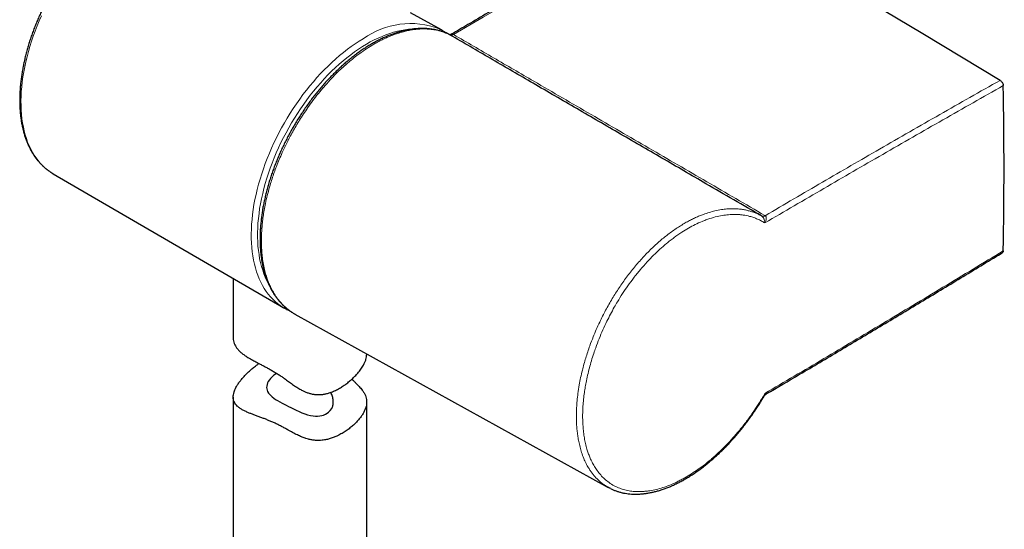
# Model space of a CAD drawing. Header units: millimetres. Extents: x 8 to 2418, y 12 to 2371.
# Tile 19 of 38: x 2073 to 2184, y 229 to 287. Entities that reach past the tile are written whole.
import ezdxf

# ---------------------------------------------------------------- set-up
doc = ezdxf.new("R2010")
doc.units = ezdxf.units.MM

msp = doc.modelspace()

# ---------------------------------------------------------------- linework, layer by layer
at = {"color": 7, "linetype": 'Continuous', "lineweight": 30}
for p, q in [((2120.65, 285.58), (2117.16, 287.51)), ((2121.55, 285.05), (2121.53, 285.06)), ((2121.62, 285.01), (2121.6, 285.02)), ((2076.98, 269.42), (2102.93, 254.34)), ((2097.23, 257.65), (2097.23, 250.98)), ((2104.17, 253.64), (2139.39, 234.15)), ((2112.23, 249.09), (2112.23, 249.18)), ((2097.23, 244.31), (2097.23, 221.51)), ((2112.23, 221.51), (2112.23, 243.76))]:
    msp.add_line(p, q, dxfattribs=at)
at = {"color": 252, "linetype": 'Continuous', "lineweight": 0}
for p, q in [((2121.62, 285.01), (2121.55, 285.05)), ((2156.63, 264.66), (2156.62, 264.67)), ((2157, 264.71), (2157.03, 264.7))]:
    msp.add_line(p, q, dxfattribs=at)
at = {"color": 252, "linetype": 'Continuous', "lineweight": 0, "flags": 128}
for points in [[(2148.71, 300.45), (2145.37, 298.56), (2142.03, 296.66), (2138.69, 294.75), (2135.35, 292.83), (2132.01, 290.9), (2128.67, 288.96), (2125.33, 287.02), (2122, 285.06)], [(2075.67, 287.18), (2075.42, 286.61), (2075.18, 286.03), (2074.96, 285.45), (2074.75, 284.88), (2074.55, 284.3), (2074.37, 283.72), (2074.2, 283.14), (2074.05, 282.57), (2073.91, 281.99), (2073.79, 281.42), (2073.68, 280.86), (2073.59, 280.3), (2073.52, 279.75), (2073.46, 279.2), (2073.41, 278.66), (2073.39, 278.13), (2073.37, 277.6), (2073.38, 277.09), (2073.4, 276.58), (2073.43, 276.09), (2073.48, 275.6), (2073.55, 275.13), (2073.64, 274.67), (2073.73, 274.23), (2073.85, 273.8), (2073.98, 273.38), (2074.12, 272.97), (2074.28, 272.58), (2074.46, 272.21), (2074.65, 271.85), (2074.85, 271.51), (2075.07, 271.19), (2075.3, 270.89), (2075.54, 270.6), (2075.8, 270.33), (2076.07, 270.08), (2076.35, 269.84), (2076.65, 269.63), (2076.72, 269.58)], [(2117.43, 285.68), (2117.34, 285.68), (2116.93, 285.65), (2116.52, 285.6), (2116.11, 285.53), (2115.69, 285.43), (2115.26, 285.32), (2114.83, 285.19), (2114.4, 285.04), (2113.96, 284.86), (2113.52, 284.67), (2113.08, 284.46), (2112.64, 284.23), (2112.2, 283.98), (2111.76, 283.71), (2111.32, 283.42), (2110.88, 283.12), (2110.44, 282.79), (2110, 282.45), (2109.57, 282.1), (2109.14, 281.73), (2108.71, 281.34), (2108.29, 280.94), (2107.88, 280.52), (2107.47, 280.09), (2107.06, 279.64), (2106.67, 279.18), (2106.27, 278.71), (2105.89, 278.23), (2105.52, 277.74), (2105.15, 277.23), (2104.8, 276.72), (2104.45, 276.2), (2104.11, 275.67), (2103.79, 275.13), (2103.47, 274.58), (2103.17, 274.03), (2102.87, 273.47), (2102.59, 272.91), (2102.33, 272.34), (2102.07, 271.77), (2101.83, 271.2), (2101.6, 270.62), (2101.39, 270.05), (2101.19, 269.47), (2101, 268.9), (2100.83, 268.32), (2100.68, 267.75), (2100.54, 267.18), (2100.41, 266.61), (2100.3, 266.05), (2100.2, 265.49), (2100.13, 264.93), (2100.06, 264.39), (2100.01, 263.85), (2099.98, 263.32), (2099.97, 262.79), (2099.97, 262.28), (2099.98, 261.77), (2100.01, 261.28), (2100.06, 260.79), (2100.13, 260.32), (2100.2, 259.86), (2100.3, 259.42), (2100.41, 258.98), (2100.54, 258.56), (2100.68, 258.16), (2100.83, 257.77), (2101, 257.39), (2101.19, 257.04), (2101.21, 257)], [(2102.66, 254.5), (2102.52, 254.6), (2102.22, 254.82), (2101.94, 255.05), (2101.67, 255.31), (2101.41, 255.59), (2101.17, 255.88), (2100.94, 256.19), (2100.72, 256.52), (2100.52, 256.86), (2100.33, 257.23), (2100.16, 257.6), (2100, 258), (2099.86, 258.4), (2099.73, 258.83), (2099.61, 259.26), (2099.52, 259.71), (2099.43, 260.18), (2099.37, 260.65), (2099.31, 261.14), (2099.28, 261.64), (2099.26, 262.14), (2099.25, 262.66), (2099.27, 263.19), (2099.29, 263.73), (2099.34, 264.27), (2099.4, 264.82), (2099.47, 265.38), (2099.56, 265.94), (2099.67, 266.51), (2099.79, 267.08), (2099.93, 267.66), (2100.08, 268.23), (2100.24, 268.81), (2100.43, 269.4), (2100.62, 269.98), (2100.83, 270.56), (2101.05, 271.14), (2101.29, 271.73), (2101.54, 272.3), (2101.8, 272.88), (2102.08, 273.45), (2102.37, 274.02), (2102.67, 274.58), (2102.98, 275.14), (2103.3, 275.68), (2103.64, 276.23), (2103.98, 276.76), (2104.33, 277.29), (2104.7, 277.8), (2105.07, 278.31), (2105.45, 278.81), (2105.84, 279.29), (2106.24, 279.76), (2106.64, 280.22), (2107.05, 280.67), (2107.47, 281.1), (2107.89, 281.52), (2108.31, 281.93), (2108.75, 282.32), (2109.18, 282.69), (2109.62, 283.05), (2110.06, 283.4), (2110.5, 283.72), (2110.95, 284.03), (2111.39, 284.32), (2111.84, 284.59)]]:
    msp.add_lwpolyline(points, dxfattribs=at)
at = {"color": 7, "linetype": 'Continuous', "lineweight": 30, "flags": 128}
for points in [[(2183.44, 279.91), (2179.1, 282.53), (2174.76, 285.14), (2170.42, 287.73), (2166.08, 290.3), (2161.73, 292.86), (2157.39, 295.41), (2153.05, 297.94), (2148.71, 300.45)], [(2120.38, 285.71), (2120.7, 285.55), (2120.91, 285.42)], [(2076.72, 269.58), (2076.95, 269.44), (2076.98, 269.42)], [(2102.1, 246.98), (2101.98, 246.89), (2101.77, 246.74), (2101.59, 246.58), (2101.43, 246.41), (2101.29, 246.23), (2101.17, 246.05), (2101.09, 245.89), (2101.03, 245.72), (2100.99, 245.55), (2100.98, 245.38), (2100.99, 245.23), (2101.03, 245.07), (2101.1, 244.92), (2101.19, 244.76), (2101.3, 244.62), (2101.45, 244.47), (2101.61, 244.33), (2101.8, 244.18), (2102, 244.05), (2102.22, 243.91), (2102.46, 243.77), (2102.72, 243.63), (2102.95, 243.51), (2103.19, 243.38), (2103.44, 243.25), (2103.69, 243.13), (2104, 242.97), (2104.31, 242.82), (2104.63, 242.67), (2104.95, 242.53), (2105.26, 242.41), (2105.58, 242.31), (2105.9, 242.23), (2106.21, 242.18), (2106.46, 242.16), (2106.71, 242.16), (2106.95, 242.18), (2107.18, 242.22), (2107.39, 242.29), (2107.59, 242.37), (2107.78, 242.48), (2107.94, 242.6), (2108.14, 242.8), (2108.3, 243.02), (2108.3, 243.02)]]:
    msp.add_lwpolyline(points, dxfattribs=at)
at = {"color": 252, "linetype": 'Continuous', "lineweight": 0}
for centre, radius, start, end in [((2117.16, 277.22), 9.08, 69.1697, 125.8139), ((2121.85, 284.87), 0.244, 53.4228, 116.0115), ((2156.77, 265.02), 0.387, 246.9932, 307.1386), ((2156.79, 265.04), 0.409, 246.5245, 305.0417)]:
    msp.add_arc(centre, radius, start, end, dxfattribs=at)
at = {"color": 7, "linetype": 'Continuous', "lineweight": 30}
msp.add_arc((2105.88, 259.43), 5.89, 236.7329, 242.9815, dxfattribs=at)
msp.add_ellipse((1830.31, 474.09), major_axis=(-250, 433.02), ratio=0.577382, start_param=3.904299, end_param=3.949769, dxfattribs=at)
for points, knots in [([(2091.31, 300.9), (2091.25, 300.9), (2091.05, 300.91), (2090.73, 300.9), (2090.33, 300.87), (2089.93, 300.82), (2089.53, 300.75), (2089.12, 300.66), (2088.7, 300.56), (2088.29, 300.43), (2087.87, 300.29), (2087.44, 300.13), (2087.02, 299.95), (2086.6, 299.76), (2086.17, 299.54), (2085.74, 299.31), (2085.32, 299.06), (2084.89, 298.8), (2084.47, 298.52), (2084.05, 298.22), (2083.63, 297.91), (2083.21, 297.58), (2082.79, 297.24), (2082.38, 296.88), (2081.98, 296.51), (2081.57, 296.12), (2081.18, 295.73), (2080.78, 295.32), (2080.4, 294.89), (2080.02, 294.46), (2079.64, 294.01), (2079.28, 293.56), (2078.92, 293.09), (2078.57, 292.62), (2078.22, 292.13), (2077.89, 291.64), (2077.56, 291.14), (2077.25, 290.63), (2076.94, 290.12), (2076.65, 289.6), (2076.36, 289.07), (2076.08, 288.54), (2075.82, 288), (2075.57, 287.46), (2075.33, 286.92), (2075.1, 286.38), (2074.88, 285.83), (2074.67, 285.28), (2074.48, 284.73), (2074.3, 284.18), (2074.14, 283.64), (2073.98, 283.09), (2073.85, 282.54), (2073.72, 282), (2073.61, 281.46), (2073.51, 280.92), (2073.43, 280.39), (2073.36, 279.86), (2073.3, 279.34), (2073.26, 278.83), (2073.24, 278.32), (2073.22, 277.81), (2073.23, 277.32), (2073.25, 276.83), (2073.28, 276.36), (2073.33, 275.89), (2073.39, 275.43), (2073.46, 274.98), (2073.56, 274.55), (2073.66, 274.12), (2073.78, 273.71), (2073.92, 273.31), (2074.06, 272.93), (2074.23, 272.55), (2074.4, 272.2), (2074.59, 271.85), (2074.79, 271.53), (2075.01, 271.21), (2075.24, 270.92), (2075.48, 270.64), (2075.73, 270.38), (2076, 270.13), (2076.27, 269.9), (2076.51, 269.72), (2076.66, 269.63), (2076.71, 269.59)], [0, 0, 0, 0, 0.006287, 0.018354, 0.030449, 0.042572, 0.05472, 0.066889, 0.079078, 0.091282, 0.103498, 0.115724, 0.127958, 0.140197, 0.152439, 0.164683, 0.176927, 0.189171, 0.201413, 0.213652, 0.225889, 0.238124, 0.250355, 0.262584, 0.274809, 0.287031, 0.299251, 0.311467, 0.323681, 0.335893, 0.348102, 0.360309, 0.372515, 0.384718, 0.396921, 0.409122, 0.421323, 0.433522, 0.445722, 0.457921, 0.47012, 0.48232, 0.49452, 0.50672, 0.518922, 0.531125, 0.543329, 0.555535, 0.567742, 0.579952, 0.592165, 0.60438, 0.616597, 0.628818, 0.641042, 0.653269, 0.6655, 0.677734, 0.689971, 0.702212, 0.714457, 0.726704, 0.738954, 0.751206, 0.76346, 0.775714, 0.787967, 0.800217, 0.812463, 0.824702, 0.836932, 0.84915, 0.861353, 0.873537, 0.8857, 0.897839, 0.909949, 0.92203, 0.934079, 0.946096, 0.958081, 0.970037, 0.981966, 0.993873, 1, 1, 1, 1]), ([(2148.46, 300.48), (2147.72, 300.06), (2145.47, 298.79), (2141.71, 296.65), (2137.19, 294.06), (2132.66, 291.45), (2128.13, 288.82), (2124.49, 286.7), (2122.36, 285.45), (2121.74, 285.09)], [0, 0, 0, 0, 0.082994, 0.252469, 0.421944, 0.591418, 0.760893, 0.930368, 1, 1, 1, 1]), ([(2121.53, 285.05), (2121.45, 285.09), (2121.27, 285.18), (2120.97, 285.3), (2120.64, 285.42), (2120.29, 285.52), (2119.93, 285.6), (2119.57, 285.66), (2119.19, 285.71), (2118.81, 285.74), (2118.42, 285.74), (2118.03, 285.73), (2117.63, 285.7), (2117.23, 285.65), (2116.83, 285.58), (2116.42, 285.49), (2116, 285.39), (2115.58, 285.26), (2115.16, 285.12), (2114.73, 284.96), (2114.3, 284.78), (2113.87, 284.58), (2113.44, 284.36), (2113.01, 284.13), (2112.58, 283.88), (2112.15, 283.62), (2111.73, 283.34), (2111.3, 283.04), (2110.88, 282.72), (2110.45, 282.39), (2110.04, 282.05), (2109.62, 281.69), (2109.21, 281.32), (2108.81, 280.94), (2108.41, 280.54), (2108.01, 280.13), (2107.62, 279.71), (2107.23, 279.27), (2106.86, 278.82), (2106.48, 278.37), (2106.12, 277.9), (2105.76, 277.42), (2105.42, 276.94), (2105.08, 276.44), (2104.75, 275.94), (2104.43, 275.43), (2104.11, 274.91), (2103.81, 274.39), (2103.52, 273.86), (2103.24, 273.32), (2102.97, 272.78), (2102.71, 272.24), (2102.46, 271.7), (2102.23, 271.15), (2102, 270.6), (2101.79, 270.05), (2101.59, 269.49), (2101.41, 268.94), (2101.24, 268.39), (2101.08, 267.83), (2100.93, 267.28), (2100.8, 266.73), (2100.68, 266.19), (2100.57, 265.65), (2100.48, 265.11), (2100.41, 264.57), (2100.35, 264.04), (2100.3, 263.52), (2100.26, 263), (2100.25, 262.49), (2100.24, 261.99), (2100.25, 261.49), (2100.28, 261.01), (2100.32, 260.53), (2100.37, 260.07), (2100.44, 259.61), (2100.52, 259.16), (2100.62, 258.73), (2100.73, 258.31), (2100.86, 257.9), (2101, 257.5), (2101.16, 257.12), (2101.33, 256.75), (2101.51, 256.39), (2101.7, 256.05), (2101.91, 255.73), (2102.14, 255.42), (2102.37, 255.13), (2102.62, 254.85), (2102.87, 254.59), (2103.14, 254.35), (2103.42, 254.12), (2103.67, 253.94), (2103.82, 253.85), (2103.88, 253.81)], [0, 0, 0, 0, 0.007642, 0.018238, 0.028877, 0.039584, 0.050351, 0.061171, 0.072031, 0.082922, 0.093831, 0.104743, 0.115641, 0.126512, 0.137347, 0.148195, 0.159134, 0.170134, 0.181181, 0.19226, 0.203356, 0.214452, 0.225531, 0.236579, 0.247583, 0.258532, 0.269458, 0.280475, 0.291548, 0.302635, 0.313681, 0.324642, 0.335559, 0.346562, 0.357551, 0.368543, 0.379552, 0.390597, 0.401576, 0.412568, 0.423596, 0.434623, 0.445605, 0.456514, 0.467489, 0.478488, 0.489481, 0.500484, 0.511511, 0.522541, 0.53353, 0.54451, 0.555486, 0.566461, 0.577436, 0.588416, 0.599402, 0.610397, 0.621403, 0.632424, 0.643455, 0.654464, 0.665464, 0.676452, 0.687446, 0.698458, 0.709515, 0.720542, 0.731572, 0.742645, 0.753729, 0.764783, 0.775792, 0.786764, 0.797788, 0.808848, 0.819908, 0.830925, 0.841801, 0.852836, 0.863835, 0.874812, 0.885783, 0.896761, 0.907719, 0.918632, 0.92951, 0.940355, 0.951168, 0.961954, 0.972716, 0.983461, 0.994195, 1, 1, 1, 1]), ([(2121.28, 285.17), (2121.2, 285.23), (2121.08, 285.31), (2120.96, 285.39), (2120.92, 285.41)], [0, 0, 0, 0, 0.688378, 1, 1, 1, 1]), ([(2121.6, 285.02), (2121.59, 285.02), (2121.57, 285.04), (2121.54, 285.05), (2121.53, 285.05)], [0, 0, 0, 0, 0.374411, 1, 1, 1, 1]), ([(2121.74, 285.09), (2121.74, 285.08), (2121.71, 285.07), (2121.67, 285.05), (2121.62, 285.03), (2121.6, 285.03), (2121.6, 285.03), (2121.6, 285.03)], [0, 0, 0, 0, 0.066431, 0.393656, 0.669018, 0.965442, 1, 1, 1, 1]), ([(2156.62, 264.67), (2154.53, 265.88), (2150.79, 268.05), (2145.41, 271.18), (2140.47, 274.05), (2135.54, 276.91), (2130.76, 279.69), (2126.12, 282.39), (2123.12, 284.14), (2121.62, 285.01), (2121.62, 285.01)], [0, 0, 0, 0, 0.176932, 0.317761, 0.458592, 0.599432, 0.740275, 0.870109, 0.999945, 1, 1, 1, 1]), ([(2183.44, 279.91), (2183.48, 279.89), (2183.56, 279.83), (2183.66, 279.7), (2183.74, 279.54), (2183.78, 279.41), (2183.78, 279.34), (2183.79, 279.32)], [0, 0, 0, 0, 0.221227, 0.442484, 0.663738, 0.885016, 1, 1, 1, 1]), ([(2157.15, 244.66), (2158.4, 245.39), (2161.16, 247.02), (2165.43, 249.55), (2169.95, 252.25), (2174.48, 254.96), (2179.01, 257.7), (2182.08, 259.56), (2183.64, 260.51), (2183.69, 260.54)], [0, 0, 0, 0, 0.141356, 0.311818, 0.482433, 0.653133, 0.823851, 0.994502, 1, 1, 1, 1]), ([(2183.79, 260.75), (2183.78, 260.71), (2183.77, 260.63), (2183.73, 260.56), (2183.69, 260.54), (2183.68, 260.54)], [0, 0, 0, 0, 0.450814, 0.90163, 1, 1, 1, 1]), ([(2103.23, 254.17), (2103.24, 254.17), (2103.36, 254.1), (2103.49, 254.04), (2103.61, 254), (2103.61, 253.99)], [0, 0, 0, 0, 0.133717, 0.98003, 1, 1, 1, 1]), ([(2103.9, 253.81), (2103.95, 253.77), (2104.04, 253.71), (2104.14, 253.66), (2104.18, 253.64)], [0, 0, 0, 0, 0.575506, 1, 1, 1, 1]), ([(2097.23, 250.98), (2097.23, 250.96), (2097.22, 250.84), (2097.26, 250.62), (2097.34, 250.33), (2097.47, 250.05), (2097.65, 249.78), (2097.88, 249.52), (2098.16, 249.27), (2098.49, 249.02), (2098.83, 248.79), (2099.18, 248.59), (2099.49, 248.42), (2099.79, 248.26), (2100.1, 248.09), (2100.45, 247.91), (2100.81, 247.72), (2101.19, 247.52), (2101.56, 247.31), (2101.94, 247.09), (2102.31, 246.85), (2102.67, 246.62), (2103.04, 246.35), (2103.45, 246.06), (2103.9, 245.73), (2104.36, 245.42), (2104.78, 245.17), (2105.16, 244.97), (2105.49, 244.83), (2105.84, 244.71), (2106.19, 244.63), (2106.56, 244.58), (2106.92, 244.58), (2107.29, 244.61), (2107.66, 244.67), (2108.06, 244.78), (2108.49, 244.95), (2108.95, 245.16), (2109.39, 245.42), (2109.81, 245.7), (2110.21, 246), (2110.58, 246.33), (2110.92, 246.66), (2111.2, 246.96), (2111.41, 247.23), (2111.58, 247.46), (2111.74, 247.68), (2111.82, 247.83), (2111.87, 247.91)], [0, 0, 0, 0, 0.005091, 0.03256, 0.060409, 0.087892, 0.115741, 0.143776, 0.17219, 0.20061, 0.229482, 0.251387, 0.273409, 0.288259, 0.30773, 0.327316, 0.347161, 0.367157, 0.386653, 0.40631, 0.4263, 0.446454, 0.463587, 0.489421, 0.515345, 0.54161, 0.567953, 0.585593, 0.602837, 0.620173, 0.637765, 0.655539, 0.672805, 0.690233, 0.707946, 0.725777, 0.750098, 0.77461, 0.79936, 0.824415, 0.849984, 0.875843, 0.901853, 0.928182, 0.946013, 0.963904, 0.981919, 1, 1, 1, 1]), ([(2111.87, 247.91), (2111.92, 248.01), (2112.04, 248.23), (2112.15, 248.54), (2112.22, 248.83), (2112.22, 249.01), (2112.23, 249.09)], [0, 0, 0, 0, 0.253554, 0.511219, 0.770939, 1, 1, 1, 1]), ([(2111.87, 242.53), (2111.8, 242.42), (2111.67, 242.19), (2111.4, 241.85), (2111.1, 241.5), (2110.75, 241.16), (2110.36, 240.83), (2109.93, 240.52), (2109.47, 240.22), (2109.01, 239.98), (2108.56, 239.79), (2108.14, 239.64), (2107.7, 239.52), (2107.27, 239.45), (2106.85, 239.43), (2106.46, 239.43), (2106.07, 239.48), (2105.72, 239.56), (2105.36, 239.67), (2104.99, 239.8), (2104.53, 240), (2104.03, 240.25), (2103.55, 240.52), (2103.11, 240.76), (2102.74, 240.96), (2102.35, 241.17), (2101.96, 241.36), (2101.57, 241.53), (2101.18, 241.69), (2100.8, 241.85), (2100.41, 241.99), (2100.03, 242.14), (2099.65, 242.28), (2099.29, 242.41), (2098.92, 242.56), (2098.57, 242.71), (2098.23, 242.89), (2097.93, 243.08), (2097.68, 243.28), (2097.49, 243.5), (2097.36, 243.71), (2097.27, 243.93), (2097.24, 244.12), (2097.22, 244.33), (2097.24, 244.57), (2097.31, 244.86), (2097.41, 245.13), (2097.52, 245.37), (2097.66, 245.62), (2097.84, 245.89), (2098.09, 246.22), (2098.37, 246.55), (2098.69, 246.89), (2099.04, 247.23), (2099.42, 247.56), (2099.78, 247.84), (2100.03, 248.02), (2100.12, 248.08)], [0, 0, 0, 0, 0.021153, 0.042628, 0.064266, 0.086233, 0.107383, 0.128817, 0.150394, 0.172269, 0.188973, 0.205675, 0.222688, 0.239698, 0.253889, 0.268078, 0.282605, 0.297135, 0.307806, 0.32399, 0.340179, 0.361969, 0.383972, 0.398912, 0.413847, 0.429041, 0.444231, 0.459252, 0.474274, 0.4897, 0.505129, 0.522572, 0.540018, 0.557827, 0.575638, 0.598147, 0.620983, 0.643979, 0.667299, 0.689966, 0.712792, 0.73036, 0.747928, 0.759725, 0.781363, 0.803374, 0.820128, 0.836882, 0.848207, 0.867713, 0.887503, 0.907435, 0.927654, 0.947219, 0.967023, 0.986946, 1, 1, 1, 1]), ([(2110.57, 246.32), (2110.6, 246.29), (2110.73, 246.17), (2110.93, 245.97), (2111.16, 245.73), (2111.38, 245.51), (2111.57, 245.29), (2111.76, 245.05), (2111.94, 244.78), (2112.09, 244.49), (2112.19, 244.19), (2112.23, 243.88), (2112.23, 243.56), (2112.17, 243.23), (2112.05, 242.89), (2111.93, 242.65), (2111.87, 242.53)], [0, 0, 0, 0, 0.021615, 0.081338, 0.139366, 0.197405, 0.256382, 0.315365, 0.398377, 0.482589, 0.56739, 0.653396, 0.738341, 0.824616, 0.911585, 1, 1, 1, 1]), ([(2108.3, 243.02), (2108.33, 243.08), (2108.38, 243.19), (2108.44, 243.37), (2108.47, 243.55), (2108.48, 243.75), (2108.47, 243.95), (2108.44, 244.15), (2108.38, 244.37), (2108.3, 244.59), (2108.23, 244.75), (2108.19, 244.83), (2108.19, 244.84)], [0, 0, 0, 0, 0.108555, 0.21711, 0.327972, 0.438832, 0.547435, 0.656035, 0.767074, 0.878114, 0.984963, 1, 1, 1, 1]), ([(2156.92, 244.42), (2156.92, 244.43), (2156.94, 244.47), (2157, 244.54), (2157.08, 244.61), (2157.13, 244.64), (2157.15, 244.66)], [0, 0, 0, 0, 0.076881, 0.435269, 0.783365, 1, 1, 1, 1]), ([(2139.67, 234.01), (2139.71, 233.99), (2139.85, 233.92), (2140.1, 233.82), (2140.42, 233.7), (2140.76, 233.6), (2141.11, 233.52), (2141.46, 233.46), (2141.82, 233.42), (2142.19, 233.4), (2142.57, 233.39), (2142.95, 233.4), (2143.33, 233.44), (2143.73, 233.49), (2144.13, 233.56), (2144.53, 233.65), (2144.94, 233.75), (2145.35, 233.88), (2145.77, 234.02), (2146.19, 234.18), (2146.61, 234.36), (2147.03, 234.56), (2147.45, 234.77), (2147.87, 235), (2148.29, 235.25), (2148.72, 235.51), (2149.14, 235.79), (2149.56, 236.09), (2149.99, 236.4), (2150.41, 236.73), (2150.82, 237.07), (2151.24, 237.43), (2151.64, 237.79), (2152.05, 238.17), (2152.44, 238.56), (2152.84, 238.96), (2153.22, 239.38), (2153.61, 239.81), (2153.99, 240.25), (2154.36, 240.71), (2154.73, 241.17), (2155.08, 241.64), (2155.43, 242.12), (2155.77, 242.61), (2156.1, 243.1), (2156.42, 243.6), (2156.69, 244.04), (2156.85, 244.32), (2156.92, 244.42)], [0, 0, 0, 0, 0.007745, 0.029355, 0.051025, 0.072835, 0.094611, 0.116501, 0.138518, 0.160588, 0.182619, 0.204512, 0.22669, 0.248851, 0.27105, 0.293319, 0.31569, 0.33797, 0.360336, 0.382825, 0.405343, 0.42777, 0.450022, 0.472185, 0.494469, 0.516852, 0.53931, 0.561817, 0.584347, 0.606867, 0.629347, 0.651762, 0.674086, 0.696295, 0.7184, 0.740559, 0.762834, 0.785197, 0.807623, 0.830089, 0.852567, 0.875026, 0.897438, 0.919779, 0.942025, 0.964177, 0.986359, 1, 1, 1, 1]), ([(2139.66, 234.02), (2139.58, 234.06), (2139.4, 234.14), (2139.23, 234.25), (2139.13, 234.31)], [0, 0, 0, 0, 0.432297, 1, 1, 1, 1])]:
    msp.add_open_spline(points, degree=3, knots=knots, dxfattribs=at)
at = {"color": 252, "linetype": 'Continuous', "lineweight": 0}
for points, knots in [([(2121.55, 285.05), (2121.37, 285.13), (2121, 285.3), (2120.41, 285.48), (2119.8, 285.61), (2119.22, 285.68), (2118.7, 285.7), (2118.22, 285.69), (2117.74, 285.65), (2117.25, 285.58), (2116.74, 285.48), (2116.23, 285.35), (2115.71, 285.2), (2115.2, 285.02), (2114.69, 284.81), (2114.21, 284.59), (2113.71, 284.35), (2113.12, 284.03), (2112.42, 283.61), (2111.66, 283.1), (2111.01, 282.61), (2110.47, 282.18), (2109.99, 281.77), (2109.51, 281.34), (2108.94, 280.8), (2108.29, 280.14), (2107.59, 279.38), (2106.94, 278.61), (2106.33, 277.84), (2105.77, 277.07), (2105.26, 276.32), (2104.81, 275.64), (2104.39, 274.96), (2104.01, 274.3), (2103.6, 273.55), (2103.17, 272.71), (2102.76, 271.84), (2102.4, 271.02), (2102.1, 270.27), (2101.83, 269.54), (2101.59, 268.84), (2101.35, 268.06), (2101.11, 267.2), (2100.9, 266.33), (2100.74, 265.51), (2100.62, 264.79), (2100.53, 264.09), (2100.46, 263.43), (2100.41, 262.73), (2100.39, 262), (2100.4, 261.23), (2100.45, 260.49), (2100.53, 259.75), (2100.66, 259.02), (2100.82, 258.35), (2101, 257.74), (2101.19, 257.22), (2101.4, 256.74), (2101.62, 256.3), (2101.89, 255.83), (2102.21, 255.35), (2102.58, 254.91), (2102.96, 254.52), (2103.32, 254.21), (2103.63, 253.97), (2103.83, 253.85), (2103.9, 253.81)], [0, 0, 0, 0, 0.019015, 0.038129, 0.05731, 0.076592, 0.090095, 0.103597, 0.117195, 0.130792, 0.144536, 0.15828, 0.172124, 0.185968, 0.198624, 0.21128, 0.224014, 0.236748, 0.257329, 0.277994, 0.29534, 0.307996, 0.320652, 0.333386, 0.34612, 0.366701, 0.387366, 0.404712, 0.423213, 0.441773, 0.457116, 0.472493, 0.486317, 0.500167, 0.514085, 0.532586, 0.551147, 0.566489, 0.581866, 0.59569, 0.60954, 0.623458, 0.641959, 0.66052, 0.675862, 0.691239, 0.705063, 0.718913, 0.732832, 0.749801, 0.766841, 0.783928, 0.801087, 0.819588, 0.838149, 0.853491, 0.868868, 0.882692, 0.896542, 0.91046, 0.928961, 0.947522, 0.962864, 0.978241, 0.992065, 1, 1, 1, 1]), ([(2122, 285.06), (2121.95, 285.04), (2121.86, 284.99), (2121.75, 284.98), (2121.68, 284.99), (2121.64, 285), (2121.62, 285.01)], [0, 0, 0, 0, 0.351444, 0.596986, 0.85153, 1, 1, 1, 1]), ([(2122, 285.06), (2123.5, 284.19), (2126.5, 282.44), (2131.65, 279.45), (2137.46, 276.07), (2143.95, 272.3), (2150.46, 268.52), (2154.82, 265.99), (2157, 264.72), (2157, 264.71)], [0, 0, 0, 0, 0.13002, 0.260043, 0.444973, 0.62991, 0.81487, 0.999838, 1, 1, 1, 1]), ([(2183.79, 279.32), (2181.53, 278.04), (2177.01, 275.48), (2170.29, 271.62), (2163.61, 267.76), (2159.2, 265.17), (2156.99, 263.88)], [0, 0, 0, 0, 0.252853, 0.505712, 0.752853, 1, 1, 1, 1]), ([(2157.03, 264.7), (2159.17, 265.96), (2163.46, 268.47), (2170, 272.25), (2176.66, 276.08), (2181.18, 278.64), (2183.44, 279.91)], [0, 0, 0, 0, 0.2435152, 0.4870353, 0.7435148, 1, 1, 1, 1]), ([(2139.13, 234.31), (2139.11, 234.32), (2138.96, 234.41), (2138.72, 234.59), (2138.4, 234.85), (2138.11, 235.12), (2137.84, 235.41), (2137.6, 235.7), (2137.38, 236.01), (2137.14, 236.39), (2136.88, 236.85), (2136.62, 237.43), (2136.39, 238.04), (2136.21, 238.69), (2136.07, 239.28), (2135.97, 239.86), (2135.89, 240.42), (2135.84, 240.99), (2135.81, 241.63), (2135.8, 242.33), (2135.82, 243.11), (2135.88, 243.9), (2135.98, 244.75), (2136.11, 245.62), (2136.28, 246.5), (2136.46, 247.27), (2136.65, 248.01), (2136.85, 248.69), (2137.07, 249.38), (2137.35, 250.18), (2137.67, 251.02), (2138.04, 251.91), (2138.4, 252.69), (2138.75, 253.41), (2139.09, 254.07), (2139.45, 254.72), (2139.83, 255.37), (2140.21, 255.99), (2140.61, 256.6), (2141.02, 257.2), (2141.44, 257.79), (2141.88, 258.36), (2142.33, 258.92), (2142.8, 259.47), (2143.27, 259.99), (2143.74, 260.49), (2144.22, 260.97), (2144.71, 261.43), (2145.21, 261.87), (2145.71, 262.29), (2146.23, 262.69), (2146.74, 263.07), (2147.26, 263.41), (2147.78, 263.73), (2148.27, 264.02), (2148.74, 264.26), (2149.19, 264.48), (2149.64, 264.68), (2150.16, 264.88), (2150.74, 265.07), (2151.41, 265.26), (2152.07, 265.38), (2152.72, 265.46), (2153.27, 265.49), (2153.78, 265.48), (2154.24, 265.44), (2154.69, 265.37), (2155.12, 265.27), (2155.52, 265.15), (2155.9, 265.02), (2156.27, 264.86), (2156.5, 264.73), (2156.62, 264.67)], [0, 0, 0, 0, 0.0025671, 0.0163452, 0.0296718, 0.0430214, 0.0548088, 0.0665963, 0.078448, 0.0902996, 0.1074166, 0.1245825, 0.1445173, 0.1612586, 0.1780456, 0.1916587, 0.2052964, 0.2190454, 0.2328196, 0.2497131, 0.2666536, 0.2836896, 0.3007739, 0.3207162, 0.3374638, 0.3542572, 0.3678755, 0.3815185, 0.3952728, 0.4090525, 0.4289893, 0.4457321, 0.4625206, 0.4761348, 0.4897736, 0.5035235, 0.5172988, 0.5306186, 0.5439615, 0.5574346, 0.5709078, 0.5844771, 0.5980464, 0.6117512, 0.625481, 0.6387995, 0.652141, 0.6656129, 0.6790848, 0.692653, 0.7062211, 0.7199249, 0.7336537, 0.7469795, 0.7603283, 0.7721153, 0.7839022, 0.7957535, 0.8076048, 0.8247216, 0.8418873, 0.8618293, 0.8785767, 0.8953699, 0.9089882, 0.9226311, 0.9363853, 0.9501649, 0.9625861, 0.9750073, 0.9875036, 1, 1, 1, 1]), ([(2156.99, 263.88), (2156.86, 263.96), (2156.59, 264.12), (2156.17, 264.32), (2155.74, 264.49), (2155.2, 264.65), (2154.67, 264.76), (2154.17, 264.82), (2153.68, 264.84), (2153.09, 264.83), (2152.37, 264.75), (2151.6, 264.61), (2150.93, 264.42), (2150.36, 264.22), (2149.82, 264), (2149.17, 263.71), (2148.4, 263.3), (2147.61, 262.82), (2146.92, 262.34), (2146.35, 261.91), (2145.82, 261.48), (2145.19, 260.94), (2144.47, 260.25), (2143.73, 259.48), (2143.11, 258.78), (2142.6, 258.16), (2142.13, 257.56), (2141.59, 256.83), (2140.99, 255.94), (2140.48, 255.13), (2140.03, 254.35), (2139.64, 253.63), (2139.2, 252.78), (2138.77, 251.86), (2138.35, 250.86), (2138.01, 249.98), (2137.73, 249.16), (2137.49, 248.39), (2137.26, 247.58), (2137.06, 246.76), (2136.9, 245.99), (2136.77, 245.29), (2136.67, 244.6), (2136.59, 243.86), (2136.53, 243.09), (2136.5, 242.34), (2136.51, 241.66), (2136.55, 241), (2136.61, 240.37), (2136.7, 239.71), (2136.83, 239.07), (2136.98, 238.5), (2137.14, 237.99), (2137.31, 237.54), (2137.52, 237.09), (2137.76, 236.63), (2138.07, 236.14), (2138.43, 235.66), (2138.86, 235.2), (2139.35, 234.78), (2139.81, 234.47), (2140.22, 234.26), (2140.61, 234.08), (2141.11, 233.9), (2141.72, 233.76), (2142.39, 233.68), (2142.99, 233.67), (2143.51, 233.71), (2144, 233.76), (2144.61, 233.87), (2145.34, 234.06), (2146.11, 234.33), (2146.79, 234.61), (2147.37, 234.89), (2147.91, 235.18), (2148.56, 235.56), (2149.32, 236.06), (2150.12, 236.63), (2150.8, 237.18), (2151.37, 237.68), (2151.89, 238.16), (2152.51, 238.76), (2153.23, 239.51), (2153.83, 240.2), (2154.34, 240.81), (2154.74, 241.33), (2155.14, 241.86), (2155.6, 242.5), (2156.1, 243.25), (2156.59, 244.03), (2156.88, 244.52), (2156.99, 244.72)], [0, 0, 0, 0, 0.009732, 0.019484, 0.029279, 0.039096, 0.054347, 0.062015, 0.069683, 0.083011, 0.096393, 0.10991, 0.125151, 0.132814, 0.140477, 0.153797, 0.167172, 0.18068, 0.195914, 0.203573, 0.211232, 0.224545, 0.237912, 0.251412, 0.266652, 0.274313, 0.281975, 0.295292, 0.308663, 0.322168, 0.330857, 0.341793, 0.35276, 0.36609, 0.379473, 0.392991, 0.401685, 0.412628, 0.4236, 0.434703, 0.445837, 0.454838, 0.463857, 0.474914, 0.486003, 0.497154, 0.508336, 0.517027, 0.527967, 0.538937, 0.550036, 0.561166, 0.570164, 0.57918, 0.587869, 0.598806, 0.609773, 0.623103, 0.636486, 0.650004, 0.665257, 0.672926, 0.680595, 0.693924, 0.707308, 0.720825, 0.736074, 0.743741, 0.751407, 0.764734, 0.778114, 0.791629, 0.806867, 0.814528, 0.82219, 0.835507, 0.848878, 0.862383, 0.877617, 0.885276, 0.892935, 0.906248, 0.919615, 0.933115, 0.94137, 0.949625, 0.957932, 0.966239, 0.978845, 0.991498, 1, 1, 1, 1]), ([(2156.99, 263.88), (2156.99, 263.89), (2156.99, 263.96), (2156.97, 264.08), (2156.92, 264.23), (2156.87, 264.37), (2156.79, 264.51), (2156.71, 264.6), (2156.66, 264.64), (2156.64, 264.65), (2156.63, 264.66)], [0, 0, 0, 0, 0.018774, 0.282267, 0.424809, 0.567109, 0.766587, 0.905049, 0.949399, 1, 1, 1, 1]), ([(2157.03, 264.7), (2157.04, 264.69), (2157.08, 264.66), (2157.13, 264.57), (2157.16, 264.41), (2157.14, 264.23), (2157.08, 264.05), (2157.03, 263.94), (2156.99, 263.89), (2156.99, 263.88)], [0, 0, 0, 0, 0.0715085, 0.2071381, 0.3806985, 0.6120707, 0.7965218, 0.9811931, 1, 1, 1, 1]), ([(2156.99, 244.72), (2159.2, 246.02), (2163.61, 248.62), (2170.29, 252.6), (2177.01, 256.64), (2181.53, 259.38), (2183.79, 260.75)], [0, 0, 0, 0, 0.247141, 0.494288, 0.747141, 1, 1, 1, 1]), ([(2156.92, 244.42), (2156.92, 244.43), (2156.94, 244.45), (2156.96, 244.51), (2156.98, 244.61), (2156.99, 244.68), (2156.99, 244.72), (2156.99, 244.72)], [0, 0, 0, 0, 0.035081, 0.361513, 0.657371, 0.957604, 1, 1, 1, 1]), ([(2156.99, 244.72), (2157.01, 244.71), (2157.03, 244.7), (2157.07, 244.69), (2157.1, 244.68), (2157.12, 244.67), (2157.14, 244.66), (2157.15, 244.66), (2157.15, 244.66), (2157.15, 244.66)], [0, 0, 0, 0, 0.177662, 0.327374, 0.449145, 0.61242, 0.761716, 0.897198, 1, 1, 1, 1])]:
    msp.add_open_spline(points, degree=3, knots=knots, dxfattribs=at)

doc.saveas('drawing.dxf')
